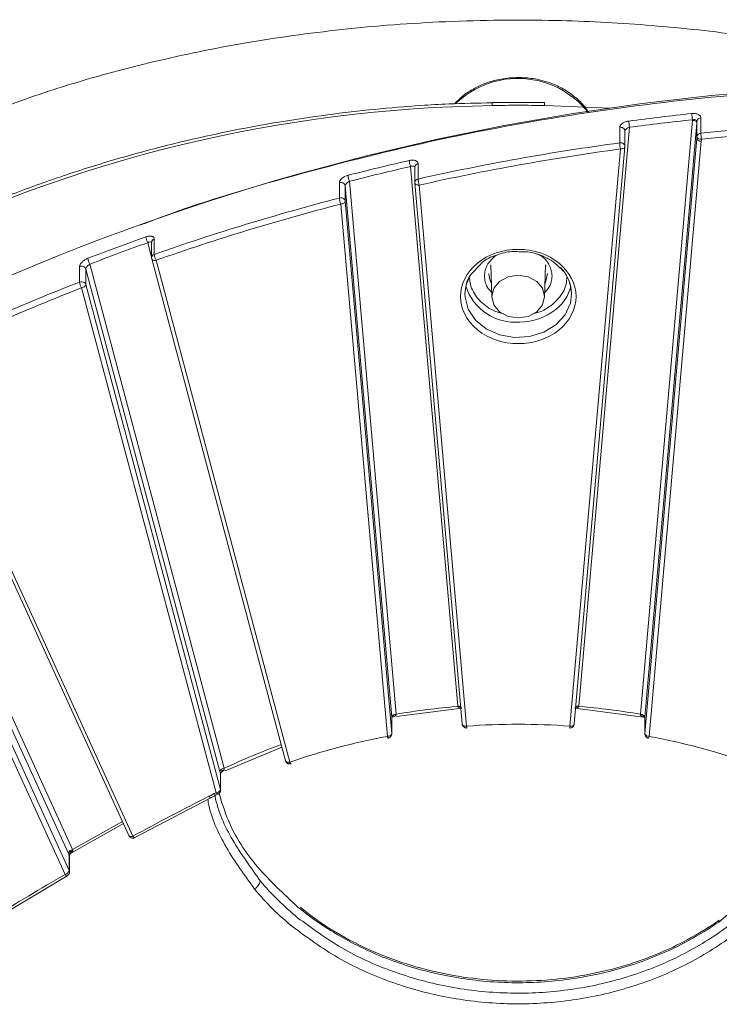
# Model space of a CAD drawing. Header units: millimetres. Extents: x 0 to 420, y 0 to 297.
# Tile 62 of 91: x 317 to 336, y 155 to 183. Entities that reach past the tile are written whole.
import ezdxf

# ---------------------------------------------------------------- set-up
doc = ezdxf.new("R2010")
doc.units = ezdxf.units.MM

msp = doc.modelspace()

# ---------------------------------------------------------------- linework, layer by layer
at = {"color": 7, "linetype": 'Continuous', "lineweight": 15}
for p, q in [((331.31287219, 180.38369848), (329.84395442, 180.38370278)), ((335.71705454, 179.95504431), (335.71705454, 179.52207549)), ((333.70887048, 179.68803749), (332.28107486, 163.38728726)), ((333.43464991, 179.24947297), (333.43464991, 179.68244178)), ((334.01551251, 163.15866233), (335.48045794, 179.88351899)), ((335.60514412, 179.80407596), (334.14019869, 163.0792193)), ((335.48045794, 179.88351899), (335.48165122, 179.89972183)), ((335.60514412, 179.80407596), (335.60514412, 179.37110715)), ((335.60764132, 179.85472568), (335.60764132, 179.42175687)), ((333.57855506, 179.59846581), (333.58312536, 179.59123833)), ((333.5802383, 179.14880375), (333.5802383, 179.58177256)), ((332.15623326, 162.88581771), (333.57976151, 179.13789706)), ((333.57976151, 179.13789706), (333.57991956, 179.14152291)), ((335.60514412, 179.37110715), (334.13757768, 162.6162861)), ((334.2622507, 162.53684953), (335.72982767, 179.29166197)), ((333.45524391, 179.07663726), (332.03170513, 162.82456652)), ((328.87575702, 163.38728726), (327.5449334, 178.58083091)), ((327.66306311, 178.57140404), (327.66663505, 178.57655587)), ((327.66571836, 178.56417521), (327.66571836, 178.1312064)), ((327.75765908, 178.66261609), (327.75765908, 178.22964727)), ((325.54383527, 177.6943644), (325.54383527, 178.12733321)), ((325.70643518, 177.60438522), (325.70643518, 178.03735403)), ((327.01662265, 163.0792193), (325.70643518, 178.03735403)), ((325.82685136, 178.16543997), (327.14131147, 163.15865587)), ((327.66603446, 178.12392771), (327.66571836, 178.1312064)), ((327.66603446, 178.12392771), (327.66619251, 178.12030186)), ((327.66619251, 178.12030186), (329.00059335, 162.88581771)), ((329.12511094, 162.82456652), (327.79071274, 178.05905282)), ((325.58174636, 177.52494864), (326.89457328, 162.53684307)), ((327.01925156, 162.61628825), (325.70643518, 177.60438522)), ((320.25822271, 176.44205259), (320.25942126, 176.45204662)), ((320.25927638, 176.4471791), (320.25927638, 176.01421029)), ((320.33492734, 176.5409568), (320.33492734, 176.10798799)), ((318.52043175, 175.83270505), (322.30237384, 161.63688001)), ((320.26050918, 176.01386186), (320.26374131, 175.98264304)), ((320.26349106, 175.98203006), (324.02792904, 161.85189177)), ((324.14871795, 161.81190874), (320.38426813, 175.94205456)), ((329.25754161, 175.54733109), (329.51234038, 175.82221516)), ((329.79717669, 175.78683215), (329.81295541, 175.75203466)), ((329.81097451, 175.81757487), (329.83854382, 174.90598516)), ((331.31827752, 174.90598516), (331.3458521, 175.81757057)), ((331.34386856, 175.75202821), (331.35964992, 175.78683645)), ((318.23461817, 175.32957656), (318.23461817, 175.76254537)), ((318.4107156, 175.25920511), (318.4107156, 175.69217392)), ((322.18022305, 161.54303123), (318.4107156, 175.69217392)), ((322.19778907, 161.04413368), (318.4107156, 175.25920511)), ((318.28857667, 175.16534881), (322.07564882, 160.95027631)), ((313.50373716, 173.13635057), (319.62075689, 159.74479094)), ((319.73445724, 159.72456728), (313.61743882, 173.11612799)), ((311.88409435, 172.81500731), (318.03519114, 159.34883785)), ((317.91806899, 159.24101029), (311.78577893, 172.66601018)), ((317.94129586, 158.7571971), (311.78577893, 172.23304137)), ((311.6686581, 172.12521488), (317.82417504, 158.64937061)), ((327.15136349, 163.09316485), (328.98926111, 163.33028594)), ((328.87626278, 163.38233156), (328.87575702, 163.38728726)), ((332.16755759, 163.33028809), (334.09741701, 163.08130471)), ((332.28107486, 163.38728726), (332.2805691, 163.38233156)), ((327.01925156, 163.05079687), (327.01925156, 162.61628825)), ((327.01956503, 162.60900741), (327.01956503, 163.04561498)), ((334.13725895, 163.04561713), (334.13725895, 162.60900526)), ((334.13757768, 162.6162861), (334.13757768, 163.05079472)), ((327.01925156, 162.61628825), (327.01956503, 162.60900741)), ((334.13725895, 162.60900526), (334.13757768, 162.6162861)), ((322.330279, 161.57010138), (323.92623659, 162.23361004)), ((322.19778907, 161.48442732), (322.19778907, 161.04413368)), ((322.20065242, 161.02243311), (322.20065242, 161.47497636)), ((319.78984346, 159.68549342), (321.92579175, 160.80878995)), ((321.92579175, 160.80878995), (322.12678348, 160.90912042)), ((318.00167781, 159.25603304), (319.46719353, 160.08096985)), ((317.94129586, 159.19501328), (317.94129586, 158.7571971)), ((317.94917864, 158.72152742), (317.94917864, 159.18136538)), ((315.83252044, 157.37868337), (317.88222837, 158.61171738))]:
    msp.add_line(p, q, dxfattribs=at)
at = {"color": 8, "linetype": 'Continuous', "lineweight": 15}
for p, q in [((331.31485836, 180.29692668), (333.17138752, 180.22188775)), ((320.25927901, 176.02819301), (320.15041897, 176.43678491)), ((329.99740319, 176.09706528), (329.90666366, 176.04670163)), ((319.44039209, 160.13965468), (318.03519114, 159.34883785)), ((336.21928165, 157.30788019), (337.21810862, 158.1514942))]:
    msp.add_line(p, q, dxfattribs=at)
at = {"color": 7, "linetype": 'Continuous', "lineweight": 15, "flags": 128}
for points in [[(335.60514412, 179.80407596), (335.60274438, 179.81829337), (335.59564791, 179.8322463), (335.58412338, 179.84539711), (335.56862388, 179.85723396), (335.54972628, 179.86731168), (335.5281708, 179.87524102), (335.50478457, 179.88070797), (335.48045794, 179.88351899)], [(335.60764132, 179.42175687), (335.61004369, 179.40766207), (335.61715861, 179.39406834), (335.62870684, 179.38150473), (335.6442564, 179.37044866), (335.66319614, 179.36133455), (335.68480693, 179.35450003), (335.70825375, 179.35021392), (335.73264097, 179.34864398)], [(335.60514412, 179.37110715), (335.60754122, 179.3568876), (335.61462716, 179.34294327), (335.62615169, 179.32979246), (335.64166173, 179.31794701), (335.66054879, 179.30787789), (335.68210427, 179.29994855), (335.70550103, 179.29446869), (335.72982767, 179.29166197)], [(325.58174636, 177.52494864), (325.606073, 177.52775106), (325.62946713, 177.53322016), (325.65101734, 177.5411581), (325.66991494, 177.55122722), (325.68541971, 177.56306838), (325.69694424, 177.57621488), (325.70403544, 177.59017211), (325.70643518, 177.60438522)], [(329.0784096, 174.99306823), (329.11269606, 175.25341485), (329.23735854, 175.54178572)], [(330.05509433, 175.34821305), (329.89465708, 175.15216585), (329.83832782, 174.9208996), (329.89466498, 174.68963979), (330.05508906, 174.49359044), (330.29519702, 174.36258903), (330.57841594, 174.31658744), (330.86163222, 174.36259118), (331.10173755, 174.49358614), (331.2621669, 174.68964409), (331.3185067, 174.92090175), (331.26216953, 175.15216155), (331.10173492, 175.3482195), (330.86163749, 175.47921231), (330.57841857, 175.5252139), (330.29519175, 175.47921876), (330.05509433, 175.34821305)], [(327.14131147, 163.15865587), (327.11698483, 163.15584916), (327.0935907, 163.15038435), (327.07204312, 163.14244856), (327.05314289, 163.13237729), (327.03763812, 163.12053614), (327.02611359, 163.10738963), (327.01902502, 163.09343455), (327.01662265, 163.0792193)], [(334.01551251, 163.15866233), (334.03983914, 163.15585131), (334.06322538, 163.15038435), (334.08479139, 163.14244641), (334.10367845, 163.13237729), (334.11919112, 163.12053399), (334.13070248, 163.10738963), (334.13780159, 163.09343885), (334.14019869, 163.0792193)], [(326.89457328, 162.53684307), (326.91888938, 162.53965409), (326.94228351, 162.5451232), (326.96384162, 162.55305038), (326.98273132, 162.56313026), (326.99823609, 162.57497141), (327.00976062, 162.58811792), (327.01684919, 162.602073), (327.01925156, 162.61628825)], [(334.2622507, 162.53684953), (334.2379346, 162.53964764), (334.21453783, 162.5451275), (334.19298235, 162.55305684), (334.17409793, 162.56312811), (334.15858525, 162.57497141), (334.14706073, 162.58812222), (334.13997479, 162.60206655), (334.13757768, 162.6162861)], [(324.14871795, 161.81190874), (324.15822338, 161.79495179), (324.1673574, 161.7814294), (324.17577886, 161.7718503), (324.18315851, 161.76657802), (324.18921844, 161.7658202), (324.18952796, 161.76591365)], [(322.13073343, 160.91022817), (322.12920429, 160.90961667), (322.12677558, 160.90911397)], [(319.78986059, 159.68549449), (319.79215496, 159.68605103), (319.79426361, 159.68696783)], [(317.88694091, 158.6134348), (317.88443581, 158.61229332), (317.88225471, 158.61172598)]]:
    msp.add_lwpolyline(points, dxfattribs=at)
at = {"color": 8, "linetype": 'Continuous', "lineweight": 15, "flags": 128}
for points in [[(333.45524391, 179.07663726), (333.47956001, 179.07660908), (333.50295678, 179.07934437), (333.52451226, 179.08475714), (333.54340985, 179.09262372), (333.55891199, 179.10265596), (333.57043389, 179.11445814), (333.577533, 179.12757867), (333.57976151, 179.13789706)], [(327.66619251, 178.12030186), (327.66842366, 178.10999422), (327.67552277, 178.0968694), (327.68704993, 178.08506291), (327.70255471, 178.07503712), (327.72144176, 178.06717054), (327.74300251, 178.06175777), (327.76639665, 178.05901172), (327.79071274, 178.05905282)], [(320.26344102, 175.98220426), (320.26447361, 175.97885801), (320.27142257, 175.96655698), (320.28272056, 175.95607761), (320.29790923, 175.94784138), (320.31641697, 175.94216013), (320.33753254, 175.93924027), (320.36044726, 175.93920007), (320.38426813, 175.94205456)], [(331.40341679, 175.57002803), (331.34061799, 175.31255503), (331.32996537, 175.29249991)], [(332.07841437, 174.99306178), (332.04412791, 174.73271517), (331.89493334, 174.40607308), (331.63906772, 174.12699416), (331.29728839, 173.9180716), (330.89725685, 173.79624814), (330.47140772, 173.77136851), (330.05421451, 173.84547825), (329.67949742, 174.01255264), (329.37759954, 174.25906457), (329.17298713, 174.56503637), (329.08223706, 174.90568306), (329.0784096, 174.99306823)], [(329.00059335, 162.88581771), (329.00283503, 162.87550147), (329.00992361, 162.86238525), (329.02144813, 162.85057661), (329.03695291, 162.84055083), (329.0558426, 162.83268639), (329.07740071, 162.82727148), (329.10079485, 162.82452543), (329.12511094, 162.82456652)], [(332.03170513, 162.82456652), (332.05603176, 162.82452973), (332.079418, 162.82727363), (332.10098401, 162.83267779), (332.11987107, 162.84055298), (332.13538374, 162.85057661), (332.1468951, 162.8623874), (332.15399421, 162.87550793), (332.15623326, 162.88581771)], [(324.02792904, 161.85189177), (324.02892212, 161.84871112), (324.0358724, 161.83641116), (324.04715854, 161.82593932), (324.06234852, 161.81770417), (324.08086548, 161.81201324), (324.10198105, 161.80909338), (324.12489708, 161.80905425), (324.14871795, 161.81190874)], [(322.19778907, 161.04413368), (322.20043115, 161.02842986), (322.20064978, 161.02267187)], [(319.62075689, 159.74479094), (319.62624784, 159.73616422), (319.63707036, 159.72698292), (319.65164263, 159.72048034), (319.66938909, 159.71691343), (319.68963275, 159.71641335), (319.71160706, 159.71899512), (319.73445724, 159.72456728)]]:
    msp.add_lwpolyline(points, dxfattribs=at)
at = {"color": 8, "linetype": 'Continuous', "lineweight": 15}
for centre, radius, start, end in [((330.56845767, 178.54342409), 2.5196953, 38.4736467, 133.757467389), ((333.46231778, 179.56684523), 0.11886157, 7.214587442, 103.460436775), ((327.77280174, 178.55631798), 0.10737126, 98.107505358, 175.803451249), ((327.77280174, 178.12334917), 0.10737126, 98.107505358, 175.803451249), ((320.36154189, 176.44208384), 0.10239237, 105.065738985, 177.147658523), ((320.36412067, 176.00705279), 0.10507219, 106.131373, 176.225654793), ((330.33653289, 175.57586134), 0.58314903, 180.512491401, 209.072743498), ((330.59954514, 175.88831614), 1.68675112, 270.69623059, 308.045486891), ((328.88971425, 163.2104176), 0.17741951, 67.430328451, 94.512005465), ((332.26713687, 163.21018733), 0.17764755, 85.500023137, 112.549503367), ((321.94560261, 160.88860814), 0.082235, 208.531218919, 256.077971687), ((322.14841711, 160.98832725), 0.08211638, 207.605317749, 254.719360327), ((319.80219812, 159.76180457), 0.07730099, 208.797676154, 260.816099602), ((317.89469693, 158.6945485), 0.08375189, 212.644528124, 261.456489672), ((317.86355946, 158.72130786), 0.08562117, 0.228247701, 24.781765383)]:
    msp.add_arc(centre, radius, start, end, dxfattribs=at)
at = {"color": 7, "linetype": 'Continuous', "lineweight": 15}
for centre, radius, start, end in [((342.80409891, 113.19744726), 67.72270065, 80.7234361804, 116.3240776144), ((330.37430802, 140.93093785), 39.36958585, 90.774750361, 116.498878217), ((330.3421937, 180.32823117), 0.50120153, 173.652151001, 183.58120736), ((330.79147086, 180.32797235), 0.52430745, 356.605375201, 6.100708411), ((342.75210798, 111.50141194), 68.9577349, 96.0656207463, 97.5523689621), ((336.78795879, 180.10868698), 1.32291569, 181.541950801, 189.088392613), ((335.71921825, 179.84285897), 0.1122062, 91.104924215, 173.929156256), ((334.75301788, 179.89665752), 1.06478454, 181.921854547, 191.298880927), ((334.93936282, 179.86228763), 0.66832128, 355.003129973, 359.351693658), ((342.81320208, 110.35549898), 69.5296384, 80.9741566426, 95.8577675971), ((334.93936282, 179.42931882), 0.66832128, 355.003129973, 359.351693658), ((335.71921825, 179.40989016), 0.1122062, 91.104924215, 173.929156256), ((337.08966711, 179.55801717), 1.37308305, 181.499939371, 188.770905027), ((342.63002765, 111.75145838), 68.12148666, 97.7577515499, 102.6104514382), ((333.455812, 179.10777687), 0.14326765, 52.19392594, 98.494252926), ((334.47103057, 179.28531672), 1.03700031, 181.980813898, 191.609114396), ((333.48753597, 179.14733969), 0.09256653, 356.397219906, 52.697241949), ((342.38215725, 113.47441781), 66.94932566, 102.8336059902, 104.3496971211), ((328.14444147, 178.787499), 0.63413061, 183.272616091, 199.020580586), ((326.35796562, 178.37141374), 0.56965564, 183.664996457, 201.197010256), ((325.58493448, 178.0096975), 0.12460861, 12.823426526, 109.25823681), ((328.40149217, 178.26589427), 0.64485262, 183.222279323, 198.708754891), ((342.00919477, 114.28495097), 65.51230246, 104.5563665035, 109.3199322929), ((325.5816907, 177.55446797), 0.14492772, 52.392056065, 105.141404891), ((326.10407967, 177.73078369), 0.56142689, 183.719340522, 201.507831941), ((325.61177188, 177.59403266), 0.09522771, 6.241174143, 52.203075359), ((341.46963955, 116.43448348), 63.85007615, 109.5528269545, 111.1161977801), ((320.52378691, 176.63946565), 0.42483302, 184.98664466, 208.495079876), ((320.76279089, 176.14491193), 0.42945383, 184.932315, 208.187683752), ((318.28901574, 175.64315107), 0.1312025, 21.940447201, 114.494618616), ((318.86080801, 176.03426325), 0.39557768, 185.385299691, 210.632443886), ((330.98040582, 174.97395011), 1.09817487, 0.997175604, 44.393381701), ((340.80942092, 117.50842874), 62.07178791, 111.3269002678, 116.0469851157), ((318.28823456, 175.19402073), 0.14577414, 52.506116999, 111.580281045), ((318.62448621, 175.36669305), 0.39163086, 185.438323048, 210.938480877), ((318.28362221, 175.29819651), 0.13294006, 272.135814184, 342.944337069), ((318.31596331, 175.2323688), 0.09847936, 15.81349824, 51.725848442), ((330.4931433, 175.65768245), 1.46151236, 197.855810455, 274.981060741), ((330.9362616, 175.46757574), 1.14791001, 307.752258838, 347.010119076), ((328.8937253, 163.20804097), 0.17516321, 68.439053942, 95.721484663), ((332.26309315, 163.20807791), 0.17512779, 84.272939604, 111.564508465), ((327.13288396, 163.02842611), 0.11581353, 86.409583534, 168.862633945), ((334.02394537, 163.02842942), 0.11581239, 11.13472581, 93.59049947), ((329.29631371, 162.82689754), 0.17121863, 180.780066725, 198.682811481), ((331.83208394, 162.83175212), 0.19975047, 342.609828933, 357.938459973), ((326.98625042, 162.54782408), 0.09233244, 186.830295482, 221.920685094), ((334.18172855, 162.54277732), 0.08074004, 315.453146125, 355.789651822), ((322.30732791, 161.50401363), 0.13295871, 92.135347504, 162.934990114), ((322.32203092, 161.47998957), 0.12432108, 100.133687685, 177.954341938), ((322.07069272, 161.08312748), 0.13294359, 272.136464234, 342.94372439), ((318.06308034, 159.20102191), 0.15042394, 100.684690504, 164.583253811), ((318.07626459, 159.19182752), 0.13500632, 105.638761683, 178.64785622), ((317.7962883, 158.7971825), 0.15041949, 280.684051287, 344.583965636), ((322.98257672, 158.53050625), 0.34276027, 300.534151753, 349.464690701), ((336.27265272, 157.31806791), 0.0543347, 133.077107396, 190.806878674)]:
    msp.add_arc(centre, radius, start, end, dxfattribs=at)
for points, knots in [([(343.36370195, 180.83052422), (342.79690376, 181.00181808), (341.47912546, 181.40006802), (339.28093683, 181.89221563), (336.78481577, 182.31235718), (334.20415499, 182.58674495), (331.4512968, 182.72533102), (328.58581731, 182.69460389), (325.65846904, 182.47277712), (322.91623652, 182.09049872), (320.38171416, 181.57181556), (318.064586, 180.95004663), (315.9766262, 180.23401168), (314.09147986, 179.49899373), (312.6471986, 178.89931311), (311.60439445, 178.44032245), (310.92087392, 178.12942624), (310.30395161, 177.83983997), (309.75092698, 177.57265832), (309.25912044, 177.32859877), (308.807459, 177.09900795), (308.29241674, 176.83103582), (307.55266157, 176.43422604), (306.53959464, 175.86269573), (305.39576635, 175.17044576), (304.31204562, 174.46348034), (303.3424194, 173.78667041), (302.40961544, 173.09229559), (301.49093366, 172.35993775), (300.07917078, 171.1547335), (298.25234626, 169.41433148), (296.11888888, 167.11462171), (294.02316251, 164.60990149), (292.63886416, 162.85063369), (291.91432414, 161.84432384), (291.88538494, 161.80413032)], [0, 0, 0, 0, 0.0305387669, 0.0710011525, 0.1151891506, 0.1594918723, 0.202715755, 0.2548634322, 0.304581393, 0.3515843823, 0.3956823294, 0.4367774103, 0.4748347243, 0.5099737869, 0.5420778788, 0.556370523, 0.5694153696, 0.5812469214, 0.5918978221, 0.6013983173, 0.6097765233, 0.618182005, 0.6312903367, 0.6525305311, 0.6774148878, 0.6993050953, 0.7181797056, 0.7372993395, 0.7583315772, 0.7780842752, 0.8319229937, 0.8866165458, 0.9371498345, 0.9974896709, 1, 1, 1, 1]), ([(330.57841067, 181.08971466), (330.41459137, 181.08155802), (330.18336623, 181.07004521), (329.85302025, 180.99405726), (329.57931036, 180.90333655), (329.27761502, 180.75372938), (329.00503039, 180.57071927), (328.8588696, 180.41859605), (328.79073892, 180.34768608)], [0, 0, 0, 0, 0.2378779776, 0.3357563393, 0.49727962, 0.6645113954, 0.8436169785, 1, 1, 1, 1]), ([(332.5504222, 180.10142544), (332.5296486, 180.13836404), (332.44532699, 180.28830064), (332.22319524, 180.50745872), (331.90527054, 180.74352651), (331.58095436, 180.90202941), (331.27469928, 181.00290883), (330.9521506, 181.07352026), (330.71651308, 181.08373059), (330.57841067, 181.08971466)], [0, 0, 0, 0, 0.0597251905, 0.2424290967, 0.4182908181, 0.5861943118, 0.7064551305, 0.8279592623, 1, 1, 1, 1]), ([(319.94636501, 176.92972356), (320.06082215, 176.9745938), (321.45580795, 177.52146524), (324.2614906, 178.35005635), (328.35073496, 179.38686891), (332.548698, 180.14528022), (336.80140609, 180.6489858), (341.07731771, 180.88795324), (345.33821657, 180.8596215), (349.55656795, 180.59166807), (352.32151577, 180.20086115), (353.6970687, 180.00643592)], [0, 0, 0, 0, 0.0110450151, 0.1346149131, 0.2588672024, 0.3835200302, 0.508168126, 0.6324179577, 0.7559877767, 0.8786046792, 1, 1, 1, 1]), ([(329.84427052, 180.37277606), (329.43623467, 180.36688162), (328.7669781, 180.35721362), (327.66652546, 180.29048202), (326.52657265, 180.19752994), (325.1727367, 180.04070556), (323.759417, 179.82827856), (322.29086645, 179.55225554), (320.79114504, 179.21083474), (319.27557675, 178.80230069), (317.75716709, 178.325583), (316.2454043, 177.78183515), (314.75336881, 177.16603301), (313.61833647, 176.65463389), (312.99753495, 176.32914725), (312.85079818, 176.25221306)], [0, 0, 0, 0, 0.0682428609, 0.1119312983, 0.1845242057, 0.2598256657, 0.3405592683, 0.4247915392, 0.5117470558, 0.6008070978, 0.6915341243, 0.7836049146, 0.8767793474, 0.970874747, 1, 1, 1, 1]), ([(331.31485697, 180.29693024), (331.26371684, 180.29790317), (331.14097983, 180.30023823), (330.89551231, 180.30481374), (330.57841273, 180.30863538), (330.26131314, 180.30481374), (330.01584562, 180.30023823), (329.89310862, 180.29790317), (329.84196849, 180.29693024)], [0, 0, 0, 0, 0.1041726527, 0.2500157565, 0.5, 0.7499842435, 0.8958273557, 1, 1, 1, 1]), ([(335.46551829, 180.07309267), (335.47642159, 180.07401808), (335.49818715, 180.07586541), (335.53041537, 180.07544011), (335.5667201, 180.07220849), (335.60564459, 180.06455562), (335.64386361, 180.05065665), (335.67544038, 180.03204045), (335.69869652, 180.00922232), (335.71409581, 179.98336919), (335.71607038, 179.96448778), (335.71705832, 179.95504086)], [0, 0, 0, 0, 0.0834584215, 0.1666026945, 0.2508316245, 0.376060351, 0.4999270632, 0.6239338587, 0.7493159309, 0.8745754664, 1, 1, 1, 1]), ([(333.43464909, 179.68244122), (333.43511855, 179.6889156), (333.43605401, 179.70181662), (333.44309128, 179.72161994), (333.45597688, 179.74446952), (333.47723921, 179.7698463), (333.50923023, 179.79598415), (333.547912, 179.81901758), (333.59197883, 179.83791788), (333.63951459, 179.85283013), (333.67243084, 179.85824716), (333.68883322, 179.86094651)], [0, 0, 0, 0, 0.08365080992, 0.16668466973, 0.25064853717, 0.37559367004, 0.49979969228, 0.62348309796, 0.74905666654, 0.87495335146, 1, 1, 1, 1]), ([(333.57992312, 179.57448675), (333.57992312, 179.59368673), (333.59441212, 179.61738582), (333.64230731, 179.65924625), (333.67567206, 179.67750381), (333.70886778, 179.68803746)], [0, 0, 0, 0, 0.5, 0.5, 1, 1, 1, 1]), ([(335.48165288, 179.89971793), (335.51459571, 179.90794824), (335.54732806, 179.90727475), (335.59391888, 179.89010461), (335.60764618, 179.87376855), (335.60764618, 179.85472016)], [0, 0, 0, 0, 0.5, 0.5, 1, 1, 1, 1]), ([(327.51134436, 178.75130072), (327.52197813, 178.75349114), (327.54320344, 178.75786328), (327.57463851, 178.761194), (327.61007389, 178.76220922), (327.64810795, 178.75912627), (327.68556048, 178.74974172), (327.71659524, 178.7348647), (327.73951808, 178.71476769), (327.75473054, 178.69068168), (327.7566844, 178.67196895), (327.75766139, 178.66261198)], [0, 0, 0, 0, 0.08348397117, 0.16663636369, 0.25083211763, 0.37608136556, 0.49996463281, 0.6241028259, 0.74939472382, 0.87468927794, 1, 1, 1, 1]), ([(327.54493903, 178.58082744), (327.57630081, 178.59344572), (327.60767138, 178.59832623), (327.65263607, 178.58962019), (327.66603385, 178.57604299), (327.66603385, 178.55689612)], [0, 0, 0, 0, 0.5, 0.5, 1, 1, 1, 1]), ([(325.54383713, 178.12733195), (325.54429065, 178.1338601), (325.54519433, 178.14686823), (325.55199261, 178.16747846), (325.56444098, 178.1918058), (325.5849828, 178.21962133), (325.61589243, 178.249429), (325.65327052, 178.2769002), (325.69585753, 178.30085648), (325.74180244, 178.32122301), (325.77362257, 178.3304171), (325.78947871, 178.33499856)], [0, 0, 0, 0, 0.0836510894, 0.1666850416, 0.2506486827, 0.3755939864, 0.4997997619, 0.6234833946, 0.7490567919, 0.8749536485, 1, 1, 1, 1]), ([(325.70643215, 178.03735391), (325.70643215, 178.05655354), (325.71995178, 178.08188476), (325.76466822, 178.12914324), (325.79582987, 178.15116215), (325.82685301, 178.16543909)], [0, 0, 0, 0, 0.5, 0.5, 1, 1, 1, 1]), ([(320.10055834, 176.60254072), (320.11067653, 176.60590206), (320.13087356, 176.61261166), (320.16078935, 176.6194015), (320.19451221, 176.62431354), (320.23070787, 176.6254111), (320.26634331, 176.62014065), (320.29586753, 176.60867297), (320.31767102, 176.59109869), (320.33213871, 176.56869157), (320.33399677, 176.55020172), (320.33492591, 176.54095579)], [0, 0, 0, 0, 0.0834758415, 0.1666269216, 0.25083167, 0.3760764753, 0.499962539, 0.6240897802, 0.7493874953, 0.874680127, 1, 1, 1, 1]), ([(320.15042029, 176.43678414), (320.17934334, 176.4526793), (320.2082907, 176.46082763), (320.24977192, 176.45680098), (320.26213005, 176.44461758), (320.26213005, 176.42548253)], [0, 0, 0, 0, 0.5, 0.5, 1, 1, 1, 1]), ([(331.72746125, 173.98265897), (332.03219924, 174.23148998), (332.20341273, 174.5690038), (332.20341273, 175.27280417), (332.03219924, 175.61031799), (331.42272326, 176.10798), (331.00937733, 176.2477828), (330.14744813, 176.2477828), (329.7341022, 176.10798), (329.42936421, 175.859149)], [0, 0, 0, 0, 0.25, 0.25, 0.5, 0.5, 0.75, 0.75, 1, 1, 1, 1]), ([(329.51234038, 175.82221516), (329.52947821, 175.84174813), (329.63747714, 175.96484068), (329.95587676, 176.09632552), (330.31791413, 176.19823684), (330.53808592, 176.18608498), (330.60661218, 176.18230284)], [0, 0, 0, 0, 0.0735511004, 0.463503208, 0.8330207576, 1, 1, 1, 1]), ([(330.60661218, 176.18230284), (330.68325394, 176.18326487), (330.9323474, 176.18639156), (331.27242072, 176.07089266), (331.5671527, 175.91243035), (331.67976962, 175.79861624), (331.72453626, 175.75337369)], [0, 0, 0, 0, 0.1771936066, 0.5758971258, 0.8314137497, 1, 1, 1, 1]), ([(318.23461672, 175.76254447), (318.23504509, 175.76911929), (318.23589862, 175.78221991), (318.24232006, 175.80356342), (318.25408024, 175.82924277), (318.27349178, 175.85929886), (318.30271277, 175.89249267), (318.33806296, 175.92406711), (318.37835812, 175.95270457), (318.42184202, 175.97812248), (318.45196717, 175.99081225), (318.46697772, 175.99713522)], [0, 0, 0, 0, 0.0836607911, 0.1666979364, 0.2506536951, 0.3756049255, 0.4998021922, 0.6234937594, 0.7490611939, 0.8749639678, 1, 1, 1, 1]), ([(318.41071793, 175.69217195), (318.41071793, 175.71135937), (318.42300655, 175.73807149), (318.46372223, 175.78995464), (318.49212149, 175.81520999), (318.52042552, 175.83270756)], [0, 0, 0, 0, 0.5, 0.5, 1, 1, 1, 1]), ([(329.42936421, 175.859149), (328.79518709, 175.34131749), (328.79518709, 174.50049048), (330.06354134, 173.46482747), (331.09328412, 173.46482747), (331.72746125, 173.98265897)], [0, 0, 0, 0, 0.5, 0.5, 1, 1, 1, 1]), ([(329.0784096, 174.99306823), (329.08839415, 175.08495726), (329.10755704, 175.26131573), (329.16941893, 175.455789), (329.24701604, 175.5363971), (329.25754161, 175.54733109)], [0, 0, 0, 0, 0.48461021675, 0.93009058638, 1, 1, 1, 1]), ([(331.72453626, 175.75337369), (331.75997335, 175.722308), (331.88968145, 175.60860026), (332.03556288, 175.3484876), (332.06364283, 175.11558231), (332.07841437, 174.99306178)], [0, 0, 0, 0, 0.1512186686, 0.5534960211, 1, 1, 1, 1]), ([(328.9883971, 163.33849322), (328.96507536, 163.33782803), (328.92840631, 163.33678215), (328.89299688, 163.35220122), (328.87939142, 163.36823984), (328.87727757, 163.37776081), (328.87626278, 163.38233156)], [0, 0, 0, 0, 0.4932628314, 0.7755630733, 0.8922543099, 1, 1, 1, 1]), ([(332.2805691, 163.38233156), (332.27955162, 163.37776249), (332.27743208, 163.36824453), (332.26383712, 163.35220264), (332.22842571, 163.33677205), (332.19175379, 163.33782019), (332.16843214, 163.33848676)], [0, 0, 0, 0, 0.10771883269, 0.22439213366, 0.50674914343, 1, 1, 1, 1]), ([(327.01957293, 163.0417388), (327.02075336, 163.04936992), (327.02323931, 163.06544089), (327.04049235, 163.08253355), (327.05378038, 163.088452), (327.05501573, 163.08861382), (327.05551892, 163.08867973)], [0, 0, 0, 0, 0.2795712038, 0.5887703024, 0.8324961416, 1, 1, 1, 1]), ([(327.14013662, 163.14401233), (327.13946028, 163.14037262), (327.13802888, 163.13266956), (327.12877221, 163.11846844), (327.10397075, 163.09981988), (327.07454868, 163.093421), (327.05571385, 163.08932469)], [0, 0, 0, 0, 0.10450380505, 0.22117111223, 0.50142488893, 1, 1, 1, 1]), ([(334.09838902, 163.0901766), (334.08026898, 163.09415111), (334.05173876, 163.10040902), (334.02780092, 163.11876949), (334.01876453, 163.13281015), (334.01735781, 163.14041732), (334.01669262, 163.14401448)], [0, 0, 0, 0, 0.4928203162, 0.7759516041, 0.8940558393, 1, 1, 1, 1]), ([(334.10040153, 163.08885598), (334.10102438, 163.08880461), (334.10250522, 163.08868249), (334.11599821, 163.08277684), (334.13332721, 163.06577359), (334.1359834, 163.04974432), (334.13725368, 163.04207863)], [0, 0, 0, 0, 0.1749945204, 0.4160526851, 0.720738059, 1, 1, 1, 1]), ([(329.00243464, 162.88590589), (329.00281701, 162.87809221), (329.0037675, 162.85866902), (329.0149077, 162.83564132), (329.02504366, 162.82203109), (329.02829173, 162.8176697)], [0, 0, 0, 0, 0.3138305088, 0.7801172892, 1, 1, 1, 1]), ([(329.02829173, 162.8176697), (329.03965504, 162.80638136), (329.05683978, 162.78931002), (329.09137511, 162.77542839), (329.1158223, 162.76931714), (329.13151987, 162.77264638), (329.13416988, 162.77320841)], [0, 0, 0, 0, 0.39560246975, 0.5982695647, 0.93218131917, 1, 1, 1, 1]), ([(332.02269624, 162.77327509), (332.02605861, 162.77266598), (332.04375746, 162.76945974), (332.07731056, 162.77815894), (332.11746368, 162.80130306), (332.14541561, 162.83997858), (332.15814283, 162.87227035), (332.15632466, 162.88890769), (332.15627804, 162.88933426)], [0, 0, 0, 0, 0.05187299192, 0.27304942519, 0.505785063, 0.74524904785, 0.99346831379, 1, 1, 1, 1]), ([(326.91719297, 162.48802291), (326.92439419, 162.48899453), (326.94682573, 162.4920211), (326.98009853, 162.51434723), (327.00886517, 162.55204393), (327.02153958, 162.59006125), (327.01830019, 162.61217998), (327.01743398, 162.61809453)], [0, 0, 0, 0, 0.1194578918, 0.3721070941, 0.6321053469, 0.9016249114, 1, 1, 1, 1]), ([(334.13757242, 162.61754608), (334.13801771, 162.60316633), (334.13882372, 162.57713789), (334.15196446, 162.54790639), (334.16216334, 162.53430965), (334.16543148, 162.5299527)], [0, 0, 0, 0, 0.4561912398, 0.8257414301, 1, 1, 1, 1]), ([(334.16543148, 162.5299527), (334.17681428, 162.51892602), (334.19402847, 162.50225036), (334.22098643, 162.4896531), (334.23431856, 162.48820791), (334.23959677, 162.48763576)], [0, 0, 0, 0, 0.5411141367, 0.8183268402, 1, 1, 1, 1]), ([(324.02818982, 161.85249615), (324.02826587, 161.85167702), (324.02941098, 161.83934339), (324.0387038, 161.8230171), (324.04869562, 161.80938057), (324.05189742, 161.80501084)], [0, 0, 0, 0, 0.0461136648, 0.6943343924, 1, 1, 1, 1]), ([(324.05189742, 161.80501084), (324.06325597, 161.79377725), (324.08043036, 161.77679181), (324.11500318, 161.76245204), (324.15003483, 161.75616704), (324.17604969, 161.76296939), (324.18906171, 161.76637177)], [0, 0, 0, 0, 0.3123844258, 0.4723324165, 0.7360731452, 1, 1, 1, 1]), ([(322.20039163, 161.47329572), (322.20141283, 161.48286873), (322.20334229, 161.50095608), (322.22180255, 161.52956309), (322.2345087, 161.5371547), (322.24224346, 161.54177602)], [0, 0, 0, 0, 0.3055113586, 0.5772362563, 1, 1, 1, 1]), ([(322.30015718, 161.60237123), (322.29901093, 161.59705346), (322.29646454, 161.58523995), (322.27925189, 161.56274075), (322.25748742, 161.55066392), (322.24196028, 161.5420481)], [0, 0, 0, 0, 0.1900290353, 0.4221532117, 1, 1, 1, 1]), ([(322.13007094, 160.91175631), (322.14014709, 160.916955), (322.16437733, 160.92945635), (322.18948759, 160.9659868), (322.20227567, 161.00054786), (322.19980442, 161.01977617), (322.19941831, 161.02278047)], [0, 0, 0, 0, 0.2420944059, 0.5821670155, 0.9347164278, 1, 1, 1, 1]), ([(322.14857291, 160.97486233), (322.22918946, 160.70190468), (322.4505095, 159.95254247), (323.18765667, 158.83094335), (323.98015843, 158.09776105), (324.37634592, 157.73122855)], [0, 0, 0, 0, 0.2227108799, 0.6114176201, 1, 1, 1, 1]), ([(319.62184876, 159.74527809), (319.62372223, 159.74038268), (319.62755535, 159.73036668), (319.63422626, 159.72196478), (319.63763671, 159.71766938)], [0, 0, 0, 0, 0.4887590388, 1, 1, 1, 1]), ([(319.63763671, 159.71766938), (319.64897959, 159.70647069), (319.66613509, 159.68953326), (319.70081299, 159.67493255), (319.73647294, 159.66985106), (319.77144799, 159.67412327), (319.78846581, 159.68549092), (319.79333638, 159.68874439)], [0, 0, 0, 0, 0.2740381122, 0.4144682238, 0.6459004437, 0.8986553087, 1, 1, 1, 1]), ([(317.9491681, 159.18099537), (317.9528516, 159.19787927), (317.95973155, 159.22941461), (317.9793248, 159.2431825), (317.98842789, 159.24957911)], [0, 0, 0, 0, 0.5353965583, 1, 1, 1, 1]), ([(318.03987075, 159.32183596), (318.0401073, 159.31615599), (318.04063568, 159.30346851), (318.02949989, 159.28036654), (318.01209897, 159.26767266), (318.00027379, 159.25904625)], [0, 0, 0, 0, 0.2061754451, 0.4605389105, 1, 1, 1, 1]), ([(317.88591622, 158.61527373), (317.89337329, 158.61921391), (317.91488168, 158.63057853), (317.93788355, 158.66521897), (317.95079975, 158.6995305), (317.94834645, 158.71865415), (317.94797482, 158.72155108)], [0, 0, 0, 0, 0.1928105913, 0.5561221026, 0.9327595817, 1, 1, 1, 1]), ([(324.37634512, 157.73122912), (324.56663463, 157.57547428), (324.76625094, 157.42537365), (325.18438284, 157.13823616), (325.40337834, 157.00105848), (326.07812468, 156.61730295), (326.55031083, 156.39874263), (327.29342441, 156.12730646), (327.54742483, 156.04614015), (328.06547195, 155.90268738), (328.32787174, 155.8410723), (329.11893136, 155.68754473), (329.6535931, 155.62629067), (330.4664335, 155.59658051), (330.74027424, 155.59719911), (331.28474367, 155.61977705), (331.55487951, 155.64160986), (332.35714735, 155.73755604), (332.88214599, 155.84218433), (333.65626205, 156.06053624), (333.9114279, 156.14345017), (334.40717567, 156.32755259), (334.64867879, 156.42897139), (335.35447928, 156.76014785), (335.80010843, 157.01686571), (336.21928269, 157.30788154)], [0, 0, 0, 0, 0.0625, 0.0625, 0.125, 0.125, 0.25, 0.25, 0.3125, 0.3125, 0.375, 0.375, 0.5, 0.5, 0.5625, 0.5625, 0.625, 0.625, 0.75, 0.75, 0.8125, 0.8125, 0.875, 0.875, 1, 1, 1, 1]), ([(336.235875, 157.3580225), (335.93955372, 157.16639999), (335.40126292, 156.81830269), (334.59367014, 156.44013844), (333.92713787, 156.18920783), (333.19346297, 155.96604414), (332.31497923, 155.77088508), (331.2291654, 155.64621629), (330.12234431, 155.63595548), (329.02114117, 155.74175547), (327.94574824, 155.96186105), (326.91191742, 156.28876045), (325.93858783, 156.72565201), (325.1064389, 157.20521909), (324.64524607, 157.56874707), (324.4497561, 157.72283895)], [0, 0, 0, 0, 0.0871329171, 0.1582837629, 0.2142561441, 0.2568757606, 0.3394764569, 0.4245037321, 0.5102779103, 0.5953529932, 0.6807576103, 0.766356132, 0.8513311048, 0.9369823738, 1, 1, 1, 1])]:
    msp.add_open_spline(points, degree=3, knots=knots, dxfattribs=at)
for points in [[(335.73264076, 179.34864268), (341.71501144, 179.96237293), (347.7792561, 179.7946753), (353.697068, 178.85186328)], [(333.70886778, 179.68803746), (334.303266, 179.76684654), (334.88450721, 179.83625), (335.48165288, 179.89971793)], [(335.72982319, 179.29166649), (335.73148869, 179.31068099), (335.7324233, 179.32958043), (335.73264076, 179.34864268)], [(327.79071537, 178.05905079), (329.65791027, 178.47709486), (331.54558269, 178.81620138), (333.4552416, 179.07664142)], [(325.82685301, 178.16543909), (326.40154584, 178.31247126), (326.96485428, 178.44866454), (327.54493903, 178.58082744)], [(320.38427341, 175.94205181), (322.08570247, 176.53900103), (323.81714245, 177.06631182), (325.58175064, 177.52494575)], [(318.52042552, 175.83270756), (319.0642997, 176.04276549), (319.59871271, 176.24081913), (320.15042029, 176.43678414)], [(313.61743925, 173.1161266), (315.13613814, 173.85894746), (316.69168442, 174.54136412), (318.28857457, 175.16534917)], [(328.8762608, 163.38233263), (328.29309009, 163.33294579), (327.71474509, 163.25838438), (327.14130794, 163.15865899)], [(334.01551752, 163.15865899), (333.44208037, 163.25838438), (332.86373537, 163.33294579), (332.28056466, 163.38233263)], [(327.01662642, 163.07921661), (327.0175058, 163.06917697), (327.01838069, 163.05970228), (327.01925085, 163.05079515)], [(327.14130794, 163.15865899), (327.14091858, 163.15350346), (327.14053112, 163.14860583), (327.14013197, 163.14401522)], [(334.01669349, 163.14401522), (334.01629434, 163.14860583), (334.01590688, 163.15350346), (334.01551752, 163.15865899)], [(334.13757461, 163.05079515), (334.13844477, 163.05970228), (334.13931966, 163.06917697), (334.14019904, 163.07921661)], [(332.03171024, 162.82456482), (331.06469758, 162.89438353), (330.09212788, 162.89438353), (329.12511522, 162.82456482)], [(326.89456934, 162.53684603), (325.95507763, 162.36113817), (325.03635214, 162.11858275), (324.14872085, 161.81190648)], [(337.00810461, 161.81190648), (336.12047332, 162.11858275), (335.20174783, 162.36113817), (334.26225612, 162.53684603)], [(323.91922772, 162.30822519), (323.36526718, 162.10869866), (322.82616192, 161.88485424), (322.30237087, 161.63688247)], [(322.30237087, 161.63688247), (322.3017269, 161.62399363), (322.3011031, 161.61235216), (322.30016056, 161.60236942)], [(322.18022751, 161.54302548), (322.18621533, 161.52054973), (322.19207964, 161.50097275), (322.19779091, 161.48442547)], [(321.87335492, 160.84933033), (321.14728295, 160.48113445), (320.44534508, 160.11201373), (319.73445458, 159.72456921)], [(322.07564755, 160.95027714), (322.00638713, 160.91627084), (321.94200982, 160.88414568), (321.87335492, 160.84933033)], [(317.91807155, 159.24100688), (317.92593335, 159.22379559), (317.93368039, 159.20844913), (317.94129481, 159.19501341)], [(318.03519027, 159.34883681), (318.0368178, 159.33894797), (318.03844717, 159.32987743), (318.03986929, 159.32183928)], [(317.82417609, 158.64937009), (317.12634842, 158.24389203), (316.45269731, 157.83867873), (315.77156943, 157.41469016)], [(323.31955833, 158.46783775), (323.63264423, 158.09124351), (323.98471426, 157.74624699), (324.37029037, 157.43055447)], [(323.15671696, 158.23527796), (323.4727084, 157.85482601), (323.8329199, 157.49942534), (324.23717641, 157.16933998)]]:
    msp.add_open_spline(points, degree=3, dxfattribs=at)
at = {"color": 8, "linetype": 'Continuous', "lineweight": 15}
for points, knots in [([(331.32221825, 175.03624531), (331.36963833, 175.08546784), (331.45740441, 175.17656994), (331.51441039, 175.34040668), (331.53510815, 175.49800861), (331.51565756, 175.65708027), (331.43862149, 175.84912829), (331.30811232, 176.0273752), (331.15499587, 176.10271219), (331.10426109, 176.12767493)], [0, 0, 0, 0, 0.1484119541, 0.2746839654, 0.4007795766, 0.5270599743, 0.6531569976, 0.8850743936, 1, 1, 1, 1]), ([(329.90666366, 176.04670163), (329.8312026, 175.97035367), (329.71465562, 175.85243692), (329.64182802, 175.65633671), (329.62154524, 175.49803945), (329.64248413, 175.34028461), (329.69945562, 175.17652325), (329.7871807, 175.08547429), (329.83460836, 175.03624961)], [0, 0, 0, 0, 0.2620349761, 0.4047039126, 0.5471804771, 0.6898486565, 0.832319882, 1, 1, 1, 1]), ([(329.21057685, 175.44049667), (329.21503458, 175.38351196), (329.22546886, 175.250127), (329.33361431, 174.98772255), (329.58301742, 174.68833171), (329.91044406, 174.49373281), (330.12014341, 174.44403365), (330.1646656, 174.43348181)], [0, 0, 0, 0, 0.1260918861, 0.2951452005, 0.6057165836, 0.9162879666, 1, 1, 1, 1]), ([(331.55068578, 174.70429047), (331.65920206, 174.8148096), (331.82673139, 174.98543097), (331.93329396, 175.25833092), (331.94423285, 175.39973114), (331.9492738, 175.46489233)], [0, 0, 0, 0, 0.4978552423, 0.7685976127, 1, 1, 1, 1]), ([(330.991189, 174.43324306), (331.036264, 174.44370819), (331.24735295, 174.49271704), (331.41714801, 174.61114841), (331.55068578, 174.70429047)], [0, 0, 0, 0, 0.2135355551, 1, 1, 1, 1]), ([(322.03816249, 160.91203359), (322.04113718, 160.89333649), (322.11291248, 160.44220027), (322.51044491, 159.5917685), (323.04919927, 158.84338961), (323.31955889, 158.46783547)], [0, 0, 0, 0, 0.02108518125, 0.50875750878, 1, 1, 1, 1]), ([(324.37029003, 157.43055525), (324.77215745, 157.13363947), (325.57734737, 156.53873287), (327.01141104, 155.89016675), (328.54939669, 155.460645), (330.15776758, 155.27268075), (331.77839714, 155.33274068), (333.3593797, 155.63770722), (334.84528454, 156.17480591), (336.19080333, 156.93334743), (337.34376896, 157.86631465), (338.24813735, 158.94383134), (338.84962945, 159.97589051), (339.02382006, 160.65896169), (339.08824727, 160.91160659)], [0, 0, 0, 0, 0.0862812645, 0.172874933, 0.2591561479, 0.3455226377, 0.4316994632, 0.5179145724, 0.6042679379, 0.6902821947, 0.7766225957, 0.8626425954, 0.9491961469, 1, 1, 1, 1]), ([(321.84200348, 160.76472127), (321.84652083, 160.73594326), (321.92048176, 160.26477091), (322.3289156, 159.3851843), (322.88005545, 158.61959059), (323.15671672, 158.23527775)], [0, 0, 0, 0, 0.0313798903, 0.513771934, 1, 1, 1, 1]), ([(324.23717509, 157.16934124), (324.64788695, 156.86687314), (325.47186912, 156.26005277), (326.93875021, 155.5991721), (328.51216503, 155.1613914), (330.15711618, 154.9707795), (331.81415184, 155.03345727), (333.43078674, 155.34631471), (334.9494684, 155.89641402), (336.32410231, 156.6715344), (337.50052434, 157.62476781), (338.42277489, 158.72576445), (339.04225078, 159.79372739), (339.22248043, 160.50566581), (339.29120542, 160.77714143)], [0, 0, 0, 0, 0.0859112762, 0.1723577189, 0.2584449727, 0.3446301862, 0.4306451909, 0.516657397, 0.6028686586, 0.6886450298, 0.7745439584, 0.8603244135, 0.9467390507, 1, 1, 1, 1])]:
    msp.add_open_spline(points, degree=3, knots=knots, dxfattribs=at)

doc.saveas('drawing.dxf')
